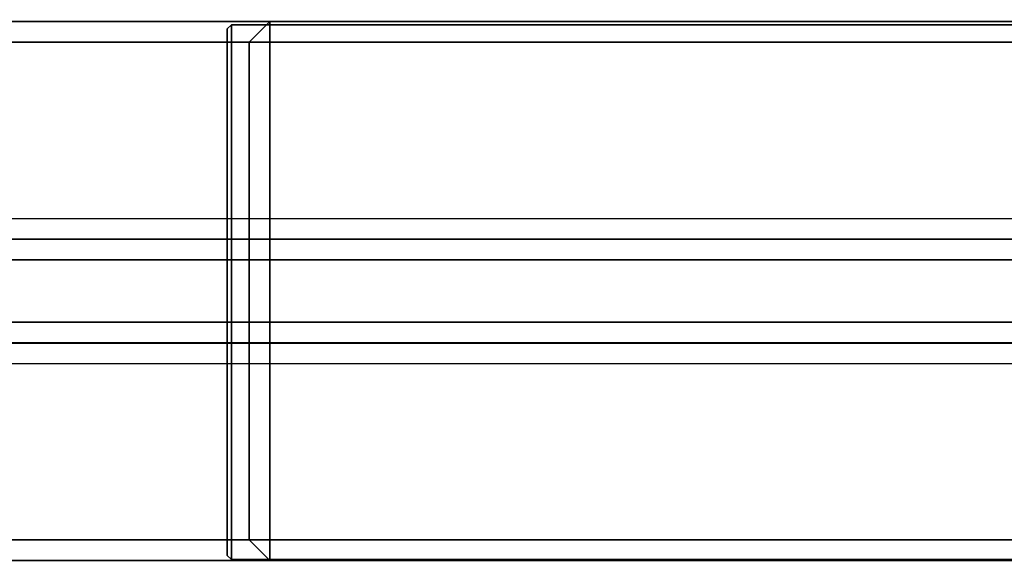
# Model space of a CAD drawing. Header units: inches. Extents: x 82 to 767, y -5 to 263.
# Tile 175 of 256: x 755.05 to 756.92, y 128.78 to 129.81. Entities that reach past the tile are written whole.
import ezdxf
from ezdxf.enums import TextEntityAlignment as Align

# ---------------------------------------------------------------- set-up
doc = ezdxf.new("R2010")
doc.units = ezdxf.units.IN
doc.header["$MEASUREMENT"] = 0
for name, color, linetype in [('A-FURN-3-COLLECTION-INFINITO-STORAGE-SHELF', 33, 'Continuous'), ('A-FURN-3-COLLECTION-INFINITO-STORAGE-STANCHION-BASE', 251, 'Continuous'), ('A-FURN-3-COLLECTION-INFINITO-STORAGE-STANCHION-BLOCK', 33, 'Continuous'), ('A-FURN-HAWORTH-ATT', 7, 'Continuous')]:
    doc.layers.add(name, color=color, linetype=linetype)
doc.styles.get("Standard").update_dxf_attribs({"font": 'arial.ttf'})

# ---------------------------------------------------------------- blocks, each defined once
blk = doc.blocks.new('HCCS-IWBC-S0965-3D-3')
at = {"layer": 'A-FURN-3-COLLECTION-INFINITO-STORAGE-SHELF'}
for points in [[(1.3488, -4.8949, -0.373), (1.3488, 4.5371, -0.373), (65.6315, 4.5371, -0.373), (65.6315, -4.8949, -0.373)], [(1.3488, 4.5371, 0.3448), (1.3488, -4.8949, 0.3448), (65.6315, -4.8949, 0.3448), (65.6315, 4.5371, 0.3448)]]:
    blk.add_3dface(points, dxfattribs=at)
at = {"layer": 'A-FURN-HAWORTH-ATT', "flags": 1}
for tag, p in [('HAWMC', (0, 0)), ('HAWPN', (0, -0.1667)), ('HAWSN', (0, -0.3333))]:
    blk.add_attdef(tag, text='', height=0.1, dxfattribs=at).set_placement(p, align=Align.TOP_CENTER)
blk = doc.blocks.new('HCCS-IWBC-F1-3D-3')
at = {"layer": 'A-FURN-3-COLLECTION-INFINITO-STORAGE-STANCHION-BASE'}
for points in [[(-0.1384, 5.4106, 2.026), (-0.5512, 5.4106, 2.026), (-0.5512, -5.5829, 2.026), (-0.1384, -5.5829, 2.026)], [(-0.5512, 5.4106, 1.8292), (0.5512, 5.4106, 1.8292), (0.5512, -5.5829, 1.8292), (-0.5512, -5.5829, 1.8292)], [(-0.1384, 5.4106, 2.026), (-0.099, 5.4106, 2.0654), (-0.099, -5.5829, 2.0654), (-0.1384, -5.5829, 2.026)], [(-0.099, -5.5829, 2.0654), (-0.0985, -5.5829, 2.9709), (-0.0984, 5.4106, 2.9709), (-0.099, 5.4106, 2.0654)], [(-0.0985, -5.5829, 2.9709), (-0.0591, -5.5829, 3.0103), (-0.0591, 5.4106, 3.0103), (-0.0984, 5.4106, 2.9709)], [(0.0591, 5.4106, 3.0103), (-0.0591, 5.4106, 3.0103), (-0.0591, -5.5829, 3.0103), (0.0591, -5.5829, 3.0103)], [(0.0591, -5.5829, 3.0103), (0.0984, -5.5829, 2.9709), (0.0984, 5.4106, 2.9709), (0.0591, 5.4106, 3.0103)], [(0.1378, -5.5829, 2.026), (0.0984, -5.5829, 2.0654), (0.0984, 5.4106, 2.0654), (0.1378, 5.4106, 2.026)], [(0.0984, 5.4106, 2.0654), (0.0984, 5.4106, 2.9709), (0.0984, -5.5829, 2.9709), (0.0984, -5.5829, 2.0654)], [(0.5512, 5.4106, 2.026), (0.1378, 5.4106, 2.026), (0.1378, -5.5829, 2.026), (0.5512, -5.5829, 2.026)], [(-0.4724, 5.0713, 3.2071), (-0.5118, 5.0319, 3.1996), (-0.5118, 3.8508, 6.2605), (-0.4724, 3.8902, 6.1604)], [(0.4724, 5.0713, 3.2071), (-0.4724, 5.0713, 3.2071), (-0.4724, 3.8902, 6.1604), (0.4724, 3.8902, 6.1604)], [(0.4724, 3.8902, 6.1604), (0.5118, 3.8508, 6.2605), (0.5118, 5.0319, 3.1996), (0.4724, 5.0713, 3.2071)], [(-0.4724, -5.1256, 2.026), (-0.5118, -5.1256, 2.0654), (-0.5118, 5.0319, 2.0654), (-0.4724, 5.0319, 2.026)], [(0.4724, -5.1256, 2.026), (-0.4724, -5.1256, 2.026), (-0.4724, 5.0319, 2.026), (0.4724, 5.0319, 2.026)], [(0.4724, 5.0319, 2.026), (0.5118, 5.0319, 2.0654), (0.5118, -5.1256, 2.0654), (0.4724, -5.1256, 2.026)], [(-0.4724, 3.8902, 6.1604), (-0.5118, 3.8508, 6.2605), (-0.5118, 3.8508, 9.0733), (-0.4724, 3.8902, 9.0733)], [(-0.4724, 3.8508, 9.1126), (-0.4724, 3.8902, 9.0733), (-0.4724, 3.8902, 9.0733), (-0.5118, 3.8508, 9.0733)], [(0.4724, 3.8508, 9.1126), (0.4724, 3.8902, 9.0733), (-0.4724, 3.8902, 9.0733), (-0.4724, 3.8508, 9.1126)], [(0.4724, 3.8902, 6.1604), (-0.4724, 3.8902, 6.1604), (-0.4724, 3.8902, 9.0733), (0.4724, 3.8902, 9.0733)], [(0.4724, 3.8902, 9.0733), (0.5118, 3.8508, 9.0733), (0.5118, 3.8508, 6.2605), (0.4724, 3.8902, 6.1604)], [(0.5118, 3.8508, 9.0733), (0.4724, 3.8902, 9.0733), (0.4724, 3.8902, 9.0733), (0.4724, 3.8508, 9.1126)], [(-0.4724, 3.8508, 9.1126), (-0.5118, 3.8508, 9.0733), (-0.5118, -0.0075, 9.0733), (-0.4724, -0.0075, 9.1126)], [(0.4724, 3.8508, 9.1126), (-0.4724, 3.8508, 9.1126), (-0.4724, -0.0075, 9.1126), (0.4724, -0.0075, 9.1126)], [(0.4724, -0.0075, 9.1126), (0.5118, -0.0075, 9.0733), (0.5118, 3.8508, 9.0733), (0.4724, 3.8508, 9.1126)]]:
    blk.add_3dface(points, dxfattribs=at)
for points, invisible_edges in [([(-0.5118, 5.0319, 3.1996), (-0.5118, 5.0319, 2.0654), (-0.5118, -5.1256, 2.0654), (-0.5118, -5.1256, 3.1844)], 8), ([(-0.5118, 3.8508, 6.2605), (-0.5118, 5.0319, 3.1996), (-0.5118, -5.1256, 3.1844), (-0.5118, -0.0075, 6.1599)], 10), ([(0.5118, -5.1256, 3.1844), (0.5118, -5.1256, 2.0654), (0.5118, 5.0319, 2.0654), (0.5118, 5.0319, 3.1996)], 8), ([(0.5118, -0.0075, 6.1599), (0.5118, -5.1256, 3.1844), (0.5118, 5.0319, 3.1996), (0.5118, 3.8508, 6.2605)], 10), ([(-0.5118, 3.8508, 9.0733), (-0.5118, 3.8508, 6.2605), (-0.5118, -0.0075, 6.1599), (-0.5118, -0.0075, 9.0733)], 2), ([(0.5118, -0.0075, 9.0733), (0.5118, -0.0075, 6.1599), (0.5118, 3.8508, 6.2605), (0.5118, 3.8508, 9.0733)], 2)]:
    blk.add_3dface(points, dxfattribs=dict(at, invisible_edges=invisible_edges))
at = {"layer": 'A-FURN-3-COLLECTION-INFINITO-STORAGE-STANCHION-BLOCK'}
for points in [[(-0.5021, 3.9317, 18.8819), (0.4979, 3.9317, 18.8819), (0.5058, 3.9238, 18.874), (-0.51, 3.9238, 18.874)], [(-0.5021, 3.9317, 18.8819), (-0.51, 3.9238, 18.874), (-0.51, 3.9238, 19.8819), (-0.5021, 3.9317, 19.874)], [(-0.51, 3.9238, 19.8819), (0.5058, 3.9238, 19.8819), (0.4979, 3.9317, 19.874), (-0.5021, 3.9317, 19.874)], [(0.4979, 3.9317, 19.874), (0.4979, 3.9317, 18.8819), (-0.5021, 3.9317, 18.8819), (-0.5021, 3.9317, 19.874)], [(0.4979, 3.9317, 19.874), (0.5058, 3.9238, 19.8819), (0.5058, 3.9238, 18.874), (0.4979, 3.9317, 18.8819)], [(0.5058, 3.9238, 18.874), (0.5058, -0.0283, 18.874), (-0.51, -0.0283, 18.874), (-0.51, 3.9238, 18.874)], [(-0.51, -0.0283, 19.8819), (0.5058, -0.0283, 19.8819), (0.5058, 3.9238, 19.8819), (-0.51, 3.9238, 19.8819)], [(-0.51, 3.9238, 19.8819), (-0.51, 3.9238, 18.874), (-0.51, -0.0283, 18.874), (-0.51, -0.0283, 19.8819)], [(0.5058, -0.0283, 19.8819), (0.5058, -0.0283, 18.874), (0.5058, 3.9238, 18.874), (0.5058, 3.9238, 19.8819)]]:
    blk.add_3dface(points, dxfattribs=at)
at = {"layer": 'A-FURN-HAWORTH-ATT', "flags": 1}
for tag, p in [('HAWMC', (0, 0)), ('HAWMC', (0, 0)), ('HAWPN', (0, -0.1667)), ('HAWPN', (0, -0.1667)), ('HAWSN', (0, -0.3333)), ('HAWSN', (0, -0.3333))]:
    blk.add_attdef(tag, text='', height=0.1, dxfattribs=at).set_placement(p, align=Align.TOP_CENTER)

msp = doc.modelspace()

# ---------------------------------------------------------------- block references
for name, p, rotation in [('HCCS-IWBC-F1-3D-3', (759.3799, 129.2942), 90.00000000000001), ('HCCS-IWBC-S0965-3D-3', (759.3799, 162.8075, 65), 270)]:
    msp.add_blockref(name, p, dxfattribs=dict(rotation=rotation))

doc.saveas('drawing.dxf')
